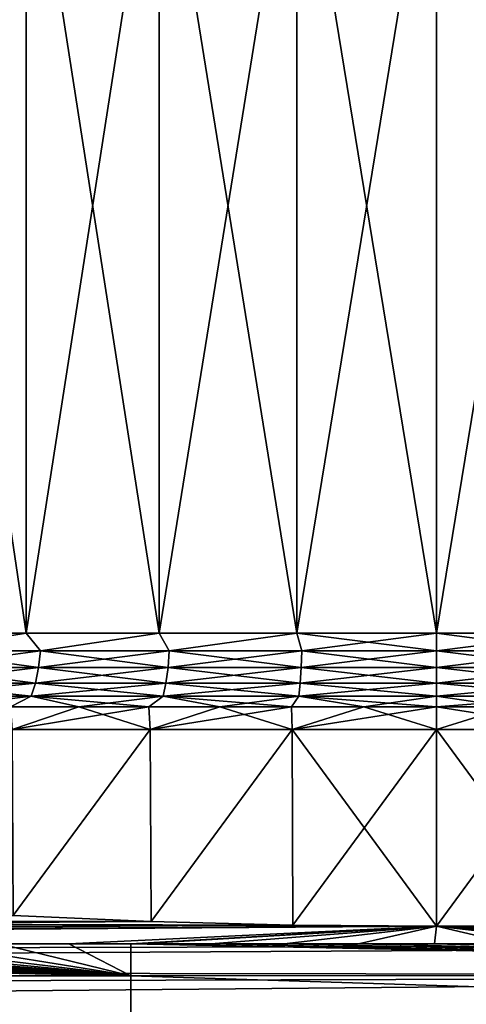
# Model space of a CAD drawing. Header units: metres. Extents: x -90 to 304, y -90 to 74.
# Tile 103 of 256: x 56.08 to 60.28, y 12.47 to 21.73. Entities that reach past the tile are written whole.
import ezdxf

# ---------------------------------------------------------------- set-up
doc = ezdxf.new("R2010")
doc.units = ezdxf.units.M
doc.layers.add('solid_21662050_350', color=7, linetype='CONTINUOUS')

msp = doc.modelspace()

# ---------------------------------------------------------------- linework, layer by layer
at = {"layer": 'solid_21662050_350'}
for points in [[(54.952427, 15.961881, -9.181503), (54.952408, 24, -9.181491), (56.142979, 24, -9.741732)], [(56.142975, 15.961881, 9.741734), (56.142979, 24, 9.741732), (54.952408, 24, 9.181491)], [(54.952427, 15.961881, 9.181503), (56.142975, 15.961881, 9.741734), (54.952408, 24, 9.181491)], [(56.142975, 15.961881, -9.741734), (54.952427, 15.961881, -9.181503), (56.142979, 24, -9.741732)], [(56.142975, 15.961881, -9.741734), (56.142979, 24, -9.741732), (57.394379, 24, -10.148335)], [(57.394352, 15.961881, -10.148331), (56.142975, 15.961881, -9.741734), (57.394379, 24, -10.148335)], [(56.142975, 15.961881, 9.741734), (57.394352, 15.961881, 10.148331), (56.142979, 24, 9.741732)], [(57.394352, 15.961881, 10.148331), (57.394379, 24, 10.148335), (56.142979, 24, 9.741732)], [(57.394352, 15.961881, -10.148331), (57.394379, 24, -10.148335), (58.686852, 24, -10.394885)], [(58.686821, 15.961881, -10.394882), (57.394352, 15.961881, -10.148331), (58.686852, 24, -10.394885)], [(57.394352, 15.961881, 10.148331), (58.686821, 15.961881, 10.394882), (57.394379, 24, 10.148335)], [(58.686821, 15.961881, 10.394882), (58.686852, 24, 10.394885), (57.394379, 24, 10.148335)], [(58.686821, 15.961881, -10.394882), (60, 24, -10.4775), (60, 15.961881, -10.4775)], [(58.686821, 15.961881, -10.394882), (58.686852, 24, -10.394885), (60, 24, -10.4775)], [(58.686821, 15.961881, 10.394882), (60, 15.961881, 10.4775), (58.686852, 24, 10.394885)], [(58.686852, 24, 10.394885), (60, 15.961881, 10.4775), (60, 24, 10.4775)], [(61.313179, 15.961881, 10.394882), (61.313148, 24, 10.394885), (60, 24, 10.4775)], [(60, 15.961881, 10.4775), (61.313179, 15.961881, 10.394882), (60, 24, 10.4775)], [(60, 15.961881, -10.4775), (60, 24, -10.4775), (61.313148, 24, -10.394885)], [(61.313179, 15.961881, -10.394882), (60, 15.961881, -10.4775), (61.313148, 24, -10.394885)], [(55.122738, 15.795551, 9.292845), (56.142975, 15.961881, 9.741734), (54.952427, 15.961881, 9.181503)], [(55.122738, 15.795551, -9.292845), (54.952427, 15.961881, -9.181503), (56.142975, 15.961881, -9.741734)], [(56.278427, 15.795551, 9.812979), (56.142975, 15.961881, 9.741734), (55.122738, 15.795551, 9.292845)], [(55.122738, 15.795551, -9.292845), (56.142975, 15.961881, -9.741734), (56.278427, 15.795551, -9.812979)], [(56.278427, 15.795551, 9.812979), (57.394352, 15.961881, 10.148331), (56.142975, 15.961881, 9.741734)], [(56.278427, 15.795551, -9.812979), (56.142975, 15.961881, -9.741734), (57.394352, 15.961881, -10.148331)], [(57.488388, 15.795551, 10.190017), (57.394352, 15.961881, 10.148331), (56.278427, 15.795551, 9.812979)], [(56.278427, 15.795551, -9.812979), (57.394352, 15.961881, -10.148331), (57.488388, 15.795551, -10.190017)], [(57.488388, 15.795551, 10.190017), (58.686821, 15.961881, 10.394882), (57.394352, 15.961881, 10.148331)], [(57.488388, 15.795551, -10.190017), (57.394352, 15.961881, -10.148331), (58.686821, 15.961881, -10.394882)], [(58.73497, 15.795551, 10.418462), (58.686821, 15.961881, 10.394882), (57.488388, 15.795551, 10.190017)], [(57.488388, 15.795551, -10.190017), (58.686821, 15.961881, -10.394882), (58.73497, 15.795551, -10.418462)], [(58.73497, 15.795551, -10.418462), (58.686821, 15.961881, -10.394882), (60, 15.961881, -10.4775)], [(60, 15.795551, 10.494982), (60, 15.961881, 10.4775), (58.686821, 15.961881, 10.394882)], [(58.73497, 15.795551, 10.418462), (60, 15.795551, 10.494982), (58.686821, 15.961881, 10.394882)], [(58.73497, 15.795551, -10.418462), (60, 15.961881, -10.4775), (60, 15.795551, -10.494982)], [(60, 15.795551, -10.494982), (60, 15.961881, -10.4775), (61.313179, 15.961881, -10.394882)], [(60, 15.795551, -10.494982), (61.313179, 15.961881, -10.394882), (61.26503, 15.795551, -10.418462)], [(61.26503, 15.795551, 10.418462), (61.313179, 15.961881, 10.394882), (60, 15.961881, 10.4775)], [(61.26503, 15.795551, 10.418462), (60, 15.961881, 10.4775), (60, 15.795551, 10.494982)], [(56.278427, 15.795551, -9.812979), (56.260078, 15.636338, -9.861365), (55.09869, 15.636338, -9.338667)], [(55.122738, 15.795551, -9.292845), (56.278427, 15.795551, -9.812979), (55.09869, 15.636338, -9.338667)], [(55.122738, 15.795551, 9.292845), (55.09869, 15.636338, 9.338667), (56.260078, 15.636338, 9.861365)], [(56.278427, 15.795551, 9.812979), (55.122738, 15.795551, 9.292845), (56.260078, 15.636338, 9.861365)], [(57.488388, 15.795551, -10.190017), (57.476002, 15.636338, -10.240263), (56.260078, 15.636338, -9.861365)], [(56.278427, 15.795551, -9.812979), (57.488388, 15.795551, -10.190017), (56.260078, 15.636338, -9.861365)], [(56.278427, 15.795551, 9.812979), (56.260078, 15.636338, 9.861365), (57.476002, 15.636338, 10.240263)], [(57.488388, 15.795551, 10.190017), (56.278427, 15.795551, 9.812979), (57.476002, 15.636338, 10.240263)], [(58.73497, 15.795551, -10.418462), (58.728733, 15.636338, -10.469834), (57.476002, 15.636338, -10.240263)], [(57.488388, 15.795551, -10.190017), (58.73497, 15.795551, -10.418462), (57.476002, 15.636338, -10.240263)], [(57.488388, 15.795551, 10.190017), (57.476002, 15.636338, 10.240263), (58.728733, 15.636338, 10.469834)], [(58.73497, 15.795551, 10.418462), (57.488388, 15.795551, 10.190017), (58.728733, 15.636338, 10.469834)], [(58.73497, 15.795551, 10.418462), (58.728733, 15.636338, 10.469834), (60, 15.636338, 10.546732)], [(58.728733, 15.636338, -10.469834), (60, 15.795551, -10.494982), (60, 15.636338, -10.546732)], [(58.73497, 15.795551, -10.418462), (60, 15.795551, -10.494982), (58.728733, 15.636338, -10.469834)], [(58.73497, 15.795551, 10.418462), (60, 15.636338, 10.546732), (60, 15.795551, 10.494982)], [(60, 15.795551, 10.494982), (60, 15.636338, 10.546732), (61.271267, 15.636338, 10.469834)], [(61.26503, 15.795551, 10.418462), (60, 15.795551, 10.494982), (61.271267, 15.636338, 10.469834)], [(61.26503, 15.795551, -10.418462), (61.271267, 15.636338, -10.469834), (60, 15.636338, -10.546732)], [(60, 15.795551, -10.494982), (61.26503, 15.795551, -10.418462), (60, 15.636338, -10.546732)], [(56.260078, 15.636338, -9.861365), (56.230377, 15.491381, -9.939674), (55.059769, 15.491381, -9.412826)], [(55.09869, 15.636338, -9.338667), (56.260078, 15.636338, -9.861365), (55.059769, 15.491381, -9.412826)], [(55.09869, 15.636338, 9.338667), (55.059769, 15.491381, 9.412826), (56.230377, 15.491381, 9.939674)], [(56.260078, 15.636338, 9.861365), (55.09869, 15.636338, 9.338667), (56.230377, 15.491381, 9.939674)], [(57.476002, 15.636338, -10.240263), (57.455959, 15.491381, -10.321581), (56.230377, 15.491381, -9.939674)], [(56.260078, 15.636338, -9.861365), (57.476002, 15.636338, -10.240263), (56.230377, 15.491381, -9.939674)], [(56.260078, 15.636338, 9.861365), (56.230377, 15.491381, 9.939674), (57.455959, 15.491381, 10.321581)], [(57.476002, 15.636338, 10.240263), (56.260078, 15.636338, 9.861365), (57.455959, 15.491381, 10.321581)], [(58.728733, 15.636338, -10.469834), (58.718636, 15.491381, -10.552976), (57.455959, 15.491381, -10.321581)], [(57.476002, 15.636338, -10.240263), (58.728733, 15.636338, -10.469834), (57.455959, 15.491381, -10.321581)], [(57.476002, 15.636338, 10.240263), (57.455959, 15.491381, 10.321581), (58.718636, 15.491381, 10.552976)], [(58.728733, 15.636338, 10.469834), (57.476002, 15.636338, 10.240263), (58.718636, 15.491381, 10.552976)], [(58.728733, 15.636338, 10.469834), (58.718636, 15.491381, 10.552976), (60, 15.491381, 10.630484)], [(58.718636, 15.491381, -10.552976), (60, 15.636338, -10.546732), (60, 15.491381, -10.630484)], [(58.728733, 15.636338, -10.469834), (60, 15.636338, -10.546732), (58.718636, 15.491381, -10.552976)], [(58.728733, 15.636338, 10.469834), (60, 15.491381, 10.630484), (60, 15.636338, 10.546732)], [(60, 15.636338, 10.546732), (60, 15.491381, 10.630484), (61.281364, 15.491381, 10.552976)], [(61.271267, 15.636338, 10.469834), (60, 15.636338, 10.546732), (61.281364, 15.491381, 10.552976)], [(61.271267, 15.636338, -10.469834), (61.281364, 15.491381, -10.552976), (60, 15.491381, -10.630484)], [(60, 15.636338, -10.546732), (61.271267, 15.636338, -10.469834), (60, 15.491381, -10.630484)], [(56.230377, 15.491381, -9.939674), (56.190632, 15.367028, -10.044477), (55.007679, 15.367028, -9.512073)], [(55.059769, 15.491381, -9.412826), (56.230377, 15.491381, -9.939674), (55.007679, 15.367028, -9.512073)], [(55.059769, 15.491381, 9.412826), (55.007679, 15.367028, 9.512073), (56.190632, 15.367028, 10.044477)], [(56.230377, 15.491381, 9.939674), (55.059769, 15.491381, 9.412826), (56.190632, 15.367028, 10.044477)], [(57.455959, 15.491381, -10.321581), (57.429134, 15.367028, -10.430409), (56.190632, 15.367028, -10.044477)], [(56.230377, 15.491381, -9.939674), (57.455959, 15.491381, -10.321581), (56.190632, 15.367028, -10.044477)], [(56.230377, 15.491381, 9.939674), (56.190632, 15.367028, 10.044477), (57.429134, 15.367028, 10.430409)], [(57.455959, 15.491381, 10.321581), (56.230377, 15.491381, 9.939674), (57.429134, 15.367028, 10.430409)], [(58.718636, 15.491381, -10.552976), (58.705128, 15.367028, -10.664244), (57.429134, 15.367028, -10.430409)], [(57.455959, 15.491381, -10.321581), (58.718636, 15.491381, -10.552976), (57.429134, 15.367028, -10.430409)], [(57.455959, 15.491381, 10.321581), (57.429134, 15.367028, 10.430409), (58.705128, 15.367028, 10.664244)], [(58.718636, 15.491381, 10.552976), (57.455959, 15.491381, 10.321581), (58.705128, 15.367028, 10.664244)], [(58.718636, 15.491381, 10.552976), (58.705128, 15.367028, 10.664244), (60, 15.367028, 10.742569)], [(58.705128, 15.367028, -10.664244), (60, 15.491381, -10.630484), (60, 15.367028, -10.742569)], [(58.718636, 15.491381, -10.552976), (60, 15.491381, -10.630484), (58.705128, 15.367028, -10.664244)], [(58.718636, 15.491381, 10.552976), (60, 15.367028, 10.742569), (60, 15.491381, 10.630484)], [(60, 15.491381, 10.630484), (60, 15.367028, 10.742569), (61.294872, 15.367028, 10.664244)], [(61.281364, 15.491381, 10.552976), (60, 15.491381, 10.630484), (61.294872, 15.367028, 10.664244)], [(61.281364, 15.491381, -10.552976), (61.294872, 15.367028, -10.664244), (60, 15.367028, -10.742569)], [(60, 15.491381, -10.630484), (61.281364, 15.491381, -10.552976), (60, 15.367028, -10.742569)], [(55.007679, 15.367028, -9.512073), (56.190632, 15.367028, -10.044477), (55.368603, 15.26906, -9.842264)], [(56.190632, 15.367028, 10.044477), (55.007679, 15.367028, 9.512073), (55.995743, 15.26906, 10.113651)], [(56.190632, 15.367028, -10.044477), (55.995747, 15.26906, -10.113651), (55.368603, 15.26906, -9.842264)], [(56.190632, 15.367028, 10.044477), (55.995743, 15.26906, 10.113651), (56.638691, 15.26906, 10.345125)], [(56.190632, 15.367028, -10.044477), (56.638695, 15.26906, -10.345125), (55.995747, 15.26906, -10.113651)], [(56.190632, 15.367028, -10.044477), (57.429134, 15.367028, -10.430409), (56.638695, 15.26906, -10.345125)], [(56.190632, 15.367028, 10.044477), (56.638691, 15.26906, 10.345125), (57.294907, 15.26906, 10.535771)], [(57.429134, 15.367028, 10.430409), (56.190632, 15.367028, 10.044477), (57.294907, 15.26906, 10.535771)], [(57.429134, 15.367028, -10.430409), (57.294907, 15.26906, -10.535771), (56.638695, 15.26906, -10.345125)], [(57.429134, 15.367028, -10.430409), (57.9618, 15.26906, -10.684837), (57.294907, 15.26906, -10.535771)], [(57.429134, 15.367028, 10.430409), (57.294907, 15.26906, 10.535771), (57.961796, 15.26906, 10.684836)], [(57.429134, 15.367028, -10.430409), (58.705128, 15.367028, -10.664244), (57.9618, 15.26906, -10.684837)], [(57.429134, 15.367028, 10.430409), (57.961796, 15.26906, 10.684836), (58.636723, 15.26906, 10.791732)], [(58.705128, 15.367028, 10.664244), (57.429134, 15.367028, 10.430409), (58.636723, 15.26906, 10.791732)], [(58.705128, 15.367028, -10.664244), (58.636726, 15.26906, -10.791733), (57.9618, 15.26906, -10.684837)], [(58.705128, 15.367028, 10.664244), (58.636723, 15.26906, 10.791732), (59.31702, 15.26906, 10.856037)], [(58.705128, 15.367028, -10.664244), (59.317024, 15.26906, -10.856037), (58.636726, 15.26906, -10.791733)], [(58.705128, 15.367028, 10.664244), (59.31702, 15.26906, 10.856037), (60, 15.26906, 10.8775)], [(58.705128, 15.367028, 10.664244), (60, 15.26906, 10.8775), (60, 15.367028, 10.742569)], [(58.705128, 15.367028, -10.664244), (60, 15.367028, -10.742569), (59.317024, 15.26906, -10.856037)], [(60, 15.367028, -10.742569), (60, 15.26906, -10.8775), (59.317024, 15.26906, -10.856037)], [(60, 15.367028, 10.742569), (60, 15.26906, 10.8775), (60.682976, 15.26906, 10.856037)], [(61.294872, 15.367028, 10.664244), (60, 15.367028, 10.742569), (60.682976, 15.26906, 10.856037)], [(61.294872, 15.367028, -10.664244), (60.68298, 15.26906, -10.856037), (60, 15.26906, -10.8775)], [(60, 15.367028, -10.742569), (61.294872, 15.367028, -10.664244), (60, 15.26906, -10.8775)], [(56.638691, 15.26906, 10.345125), (55.995743, 15.26906, 10.113651), (56.010689, 15.053997, 10.51893)], [(55.995747, 15.26906, -10.113651), (56.638695, 15.26906, -10.345125), (56.010689, 15.053997, -10.51893)], [(57.294907, 15.26906, -10.535771), (57.307606, 15.053997, -10.923072), (56.010689, 15.053997, -10.51893)], [(56.638695, 15.26906, -10.345125), (57.294907, 15.26906, -10.535771), (56.010689, 15.053997, -10.51893)], [(56.638691, 15.26906, 10.345125), (56.010689, 15.053997, 10.51893), (57.307606, 15.053997, 10.923072)], [(57.294907, 15.26906, 10.535771), (56.638691, 15.26906, 10.345125), (57.307606, 15.053997, 10.923072)], [(57.294907, 15.26906, -10.535771), (57.9618, 15.26906, -10.684837), (57.307606, 15.053997, -10.923072)], [(57.961796, 15.26906, 10.684836), (57.294907, 15.26906, 10.535771), (57.307606, 15.053997, 10.923072)], [(58.636726, 15.26906, -10.791733), (58.643837, 15.053997, -11.16796), (57.307606, 15.053997, -10.923072)], [(57.9618, 15.26906, -10.684837), (58.636726, 15.26906, -10.791733), (57.307606, 15.053997, -10.923072)], [(57.961796, 15.26906, 10.684836), (57.307606, 15.053997, 10.923072), (58.643837, 15.053997, 11.16796)], [(58.636723, 15.26906, 10.791732), (57.961796, 15.26906, 10.684836), (58.643837, 15.053997, 11.16796)], [(59.31702, 15.26906, 10.856037), (58.636723, 15.26906, 10.791732), (58.643837, 15.053997, 11.16796)], [(58.636726, 15.26906, -10.791733), (59.317024, 15.26906, -10.856037), (58.643837, 15.053997, -11.16796)], [(59.31702, 15.26906, 10.856037), (58.643837, 15.053997, 11.16796), (60, 15.053997, 11.25)], [(60, 15.26906, -10.8775), (60, 15.053997, -11.25), (58.643837, 15.053997, -11.16796)], [(59.317024, 15.26906, -10.856037), (60, 15.26906, -10.8775), (58.643837, 15.053997, -11.16796)], [(59.31702, 15.26906, 10.856037), (60, 15.053997, 11.25), (60, 15.26906, 10.8775)], [(60, 15.26906, 10.8775), (60, 15.053997, 11.25), (61.356163, 15.053997, 11.16796)], [(60.682976, 15.26906, 10.856037), (60, 15.26906, 10.8775), (61.356163, 15.053997, 11.16796)], [(60.68298, 15.26906, -10.856037), (61.356163, 15.053997, -11.16796), (60, 15.053997, -11.25)], [(60, 15.26906, -10.8775), (60.68298, 15.26906, -10.856037), (60, 15.053997, -11.25)], [(56.010689, 15.053997, -10.51893), (57.307606, 15.053997, -10.923072), (56.021828, 13.304876, -10.523149)], [(57.307606, 15.053997, 10.923072), (56.010689, 15.053997, 10.51893), (56.021843, 13.304875, 10.523153)], [(57.307606, 15.053997, -10.923072), (57.317238, 13.250456, -10.925443), (56.021828, 13.304876, -10.523149)], [(57.307606, 15.053997, 10.923072), (56.021843, 13.304875, 10.523153), (57.317253, 13.250455, 10.925446)], [(57.307606, 15.053997, -10.923072), (58.643837, 15.053997, -11.16796), (57.317238, 13.250456, -10.925443)], [(58.643837, 15.053997, 11.16796), (57.307606, 15.053997, 10.923072), (57.317253, 13.250455, 10.925446)], [(58.643837, 15.053997, -11.16796), (58.64946, 13.216548, -11.168641), (57.317238, 13.250456, -10.925443)], [(58.643837, 15.053997, 11.16796), (57.317253, 13.250455, 10.925446), (58.649471, 13.216548, 11.168643)], [(58.643837, 15.053997, 11.16796), (58.649471, 13.216548, 11.168643), (60, 13.205034, 11.25)], [(58.643837, 15.053997, 11.16796), (60, 13.205034, 11.25), (60, 15.053997, 11.25)], [(58.643837, 15.053997, -11.16796), (60, 15.053997, -11.25), (58.64946, 13.216548, -11.168641)], [(60, 15.053997, -11.25), (60, 13.205034, -11.25), (58.64946, 13.216548, -11.168641)], [(60, 15.053997, 11.25), (60, 13.205034, 11.25), (61.35054, 13.216548, 11.168641)], [(61.356163, 15.053997, 11.16796), (60, 15.053997, 11.25), (61.35054, 13.216548, 11.168641)], [(61.356163, 15.053997, -11.16796), (61.350529, 13.216548, -11.168642), (60, 13.205034, -11.25)], [(60, 15.053997, -11.25), (61.356163, 15.053997, -11.16796), (60, 13.205034, -11.25)], [(56.021828, 13.304876, -10.523149), (57.317238, 13.250456, -10.925443), (28.029428, 13.293888, -10.605625)], [(60, 13.205034, -11.25), (33.414429, 13.040597, -12.352493), (28.029428, 13.293888, -10.605625)], [(58.64946, 13.216548, -11.168641), (60, 13.205034, -11.25), (28.029428, 13.293888, -10.605625)], [(57.317238, 13.250456, -10.925443), (58.64946, 13.216548, -11.168641), (28.029428, 13.293888, -10.605625)], [(57.317253, 13.250455, 10.925446), (56.021843, 13.304875, 10.523153), (28.332397, 13.040526, 12.352942)], [(58.649471, 13.216548, 11.168643), (57.317253, 13.250455, 10.925446), (28.332397, 13.040526, 12.352942)], [(58.649471, 13.216548, 11.168643), (28.332397, 13.040526, 12.352942), (60, 13.205034, 11.25)], [(60, 13.205034, 11.25), (28.332397, 13.040526, 12.352942), (71.5, 13.040526, 12.352942)], [(33.630379, 13.040589, -12.352538), (33.414429, 13.040597, -12.352493), (60, 13.205034, -11.25)], [(33.851116, 13.040543, -12.352838), (33.630379, 13.040589, -12.352538), (60, 13.205034, -11.25)], [(34.076721, 13.040515, -12.353017), (33.851116, 13.040543, -12.352838), (60, 13.205034, -11.25)], [(60, 13.205034, -11.25), (34.30711, 13.040511, -12.353041), (34.076721, 13.040515, -12.353017)], [(60, 13.205034, -11.25), (34.54229, 13.040506, -12.353073), (34.30711, 13.040511, -12.353041)], [(60, 13.205034, -11.25), (34.782448, 13.040503, -12.353096), (34.54229, 13.040506, -12.353073)], [(60, 13.205034, -11.25), (35.027767, 13.040504, -12.353089), (34.782448, 13.040503, -12.353096)], [(60, 13.205034, -11.25), (35.278111, 13.040512, -12.353036), (35.027767, 13.040504, -12.353089)], [(60, 13.205034, -11.25), (35.533497, 13.040524, -12.352957), (35.278111, 13.040512, -12.353036)], [(60, 13.205034, -11.25), (35.79417, 13.040535, -12.352884), (35.533497, 13.040524, -12.352957)], [(60, 13.205034, -11.25), (36.060349, 13.040543, -12.352839), (35.79417, 13.040535, -12.352884)], [(36.331841, 13.040538, -12.352868), (36.060349, 13.040543, -12.352839), (60, 13.205034, -11.25)], [(60, 13.205034, -11.25), (36.608711, 13.040532, -12.352907), (36.331841, 13.040538, -12.352868)], [(56.54274, 13.040526, -12.352942), (36.608711, 13.040532, -12.352907), (60, 13.205034, -11.25)], [(60, 13.205034, -11.25), (57.125317, 13.040526, -12.352942), (56.54274, 13.040526, -12.352942)], [(60, 13.205034, -11.25), (57.204708, 13.040526, -12.352942), (57.125317, 13.040526, -12.352942)], [(60, 13.205034, -11.25), (57.878944, 13.040526, -12.352942), (57.204708, 13.040526, -12.352942)], [(60, 13.205034, -11.25), (58.566154, 13.040526, -12.352942), (57.878944, 13.040526, -12.352942)], [(60, 13.205034, -11.25), (59.266716, 13.040526, -12.352942), (58.566154, 13.040526, -12.352942)], [(60, 13.205034, -11.25), (59.979954, 13.040526, -12.352942), (59.266716, 13.040526, -12.352942)], [(60, 13.205034, -11.25), (60.706463, 13.040526, -12.352942), (59.979954, 13.040526, -12.352942)], [(61.35054, 13.216548, 11.168641), (60, 13.205034, 11.25), (71.5, 13.040526, 12.352942)], [(60, 13.205034, -11.25), (61.350529, 13.216548, -11.168642), (71.5, 13.040526, -12.352942)], [(60, 13.205034, -11.25), (71.5, 13.040526, -12.352942), (70.574631, 13.040526, -12.352942)], [(60, 13.205034, -11.25), (61.446999, 13.040526, -12.352942), (60.706463, 13.040526, -12.352942)], [(60, 13.205034, -11.25), (62.201839, 13.040526, -12.352942), (61.446999, 13.040526, -12.352942)], [(60, 13.205034, -11.25), (62.970314, 13.040526, -12.352942), (62.201839, 13.040526, -12.352942)], [(60, 13.205034, -11.25), (63.753147, 13.040526, -12.352942), (62.970314, 13.040526, -12.352942)], [(60, 13.205034, -11.25), (64.551155, 13.040526, -12.352942), (63.753147, 13.040526, -12.352942)], [(60, 13.205034, -11.25), (65.364456, 13.040526, -12.352942), (64.551155, 13.040526, -12.352942)], [(60, 13.205034, -11.25), (66.192467, 13.040526, -12.352942), (65.364456, 13.040526, -12.352942)], [(60, 13.205034, -11.25), (67.036003, 13.040526, -12.352942), (66.192467, 13.040526, -12.352942)], [(60, 13.205034, -11.25), (67.895943, 13.040526, -12.352942), (67.036003, 13.040526, -12.352942)], [(60, 13.205034, -11.25), (68.772598, 13.040526, -12.352942), (67.895943, 13.040526, -12.352942)], [(60, 13.205034, -11.25), (69.665497, 13.040526, -12.352942), (68.772598, 13.040526, -12.352942)], [(60, 13.205034, -11.25), (70.574631, 13.040526, -12.352942), (69.665497, 13.040526, -12.352942)], [(28.580818, 12.94118, 12.904004), (71.5, 13.040526, 12.352942), (28.332397, 13.040526, 12.352942)], [(28.580818, 12.94118, 12.904004), (28.913357, 12.80512, 13.493319), (71.5, 13.040526, 12.352942)], [(71.5, 12.740004, 13.735601), (71.5, 13.040526, 12.352942), (28.913357, 12.80512, 13.493319)], [(56.54274, 13.040526, -12.352942), (55.892574, 13.040526, -12.352942), (36.608711, 13.040532, -12.352907)], [(57.125946, 12.740004, -13.735601), (42.736824, 13.040526, -12.352941), (43.035736, 13.040526, -12.352941)], [(42.737522, 12.740005, -13.735601), (42.736824, 13.040526, -12.352941), (57.125946, 12.740004, -13.735601)], [(57.125946, 12.740004, -13.735601), (43.035736, 13.040526, -12.352941), (43.4426, 13.040526, -12.352941)], [(57.125946, 12.740004, -13.735601), (43.4426, 13.040526, -12.352941), (43.857426, 13.040526, -12.352942)], [(57.125946, 12.740004, -13.735601), (43.857426, 13.040526, -12.352942), (44.280209, 13.040526, -12.352942)], [(57.125946, 12.740004, -13.735601), (44.280209, 13.040526, -12.352942), (44.710709, 13.040526, -12.352942)], [(57.125946, 12.740004, -13.735601), (44.710709, 13.040526, -12.352942), (45.149349, 13.040526, -12.352942)], [(57.125946, 12.740004, -13.735601), (45.149349, 13.040526, -12.352942), (45.596577, 13.040526, -12.352942)], [(57.125946, 12.740004, -13.735601), (45.596577, 13.040526, -12.352942), (46.052284, 13.040526, -12.352942)], [(57.125946, 12.740004, -13.735601), (46.052284, 13.040526, -12.352942), (46.5163, 13.040526, -12.352942)], [(57.125946, 12.740004, -13.735601), (46.5163, 13.040526, -12.352942), (46.989109, 13.040526, -12.352942)], [(57.125946, 12.740004, -13.735601), (46.989109, 13.040526, -12.352942), (47.471188, 13.040526, -12.352942)], [(57.125946, 12.740004, -13.735601), (47.471188, 13.040526, -12.352942), (47.962288, 13.040526, -12.352942)], [(57.125946, 12.740004, -13.735601), (47.962288, 13.040526, -12.352942), (48.462364, 13.040526, -12.352942)], [(57.125946, 12.740004, -13.735601), (48.462364, 13.040526, -12.352942), (48.971939, 13.040526, -12.352942)], [(57.125946, 12.740004, -13.735601), (48.971939, 13.040526, -12.352942), (49.491508, 13.040526, -12.352942)], [(57.125946, 12.740004, -13.735601), (49.491508, 13.040526, -12.352942), (50.020702, 13.040526, -12.352942)], [(57.125946, 12.740004, -13.735601), (50.020702, 13.040526, -12.352942), (50.559597, 13.040526, -12.352942)], [(57.125946, 12.740004, -13.735601), (50.559597, 13.040526, -12.352942), (51.108753, 13.040526, -12.352942)], [(57.125946, 12.740004, -13.735601), (51.108753, 13.040526, -12.352942), (51.668678, 13.040526, -12.352942)], [(57.125946, 12.740004, -13.735601), (51.668678, 13.040526, -12.352942), (52.238884, 13.040526, -12.352942)], [(57.125946, 12.740004, -13.735601), (52.238884, 13.040526, -12.352942), (52.81958, 13.040526, -12.352942)], [(57.125946, 12.740004, -13.735601), (52.81958, 13.040526, -12.352942), (53.411373, 13.040526, -12.352942)], [(57.125946, 12.740004, -13.735601), (53.411373, 13.040526, -12.352942), (54.014748, 13.040526, -12.352942)], [(57.125946, 12.740004, -13.735601), (54.014748, 13.040526, -12.352942), (54.629128, 13.040526, -12.352942)], [(57.125946, 12.740004, -13.735601), (54.629128, 13.040526, -12.352942), (55.254852, 13.040526, -12.352942)], [(57.125946, 12.740004, -13.735601), (55.254852, 13.040526, -12.352942), (55.892574, 13.040526, -12.352942)], [(57.125946, 12.740004, -13.735601), (55.892574, 13.040526, -12.352942), (56.54274, 13.040526, -12.352942)], [(57.125946, 12.740004, -13.735601), (56.54274, 13.040526, -12.352942), (57.125317, 13.040526, -12.352942)], [(71.5, 12.743814, -13.721967), (57.125317, 13.040526, -12.352942), (57.204708, 13.040526, -12.352942)], [(71.5, 12.743814, -13.721967), (57.125946, 12.740004, -13.735601), (57.125317, 13.040526, -12.352942)], [(71.5, 12.743814, -13.721967), (57.204708, 13.040526, -12.352942), (57.878944, 13.040526, -12.352942)], [(71.5, 12.743814, -13.721967), (57.878944, 13.040526, -12.352942), (58.566154, 13.040526, -12.352942)], [(71.5, 12.743814, -13.721967), (58.566154, 13.040526, -12.352942), (59.266716, 13.040526, -12.352942)], [(71.5, 12.743814, -13.721967), (59.266716, 13.040526, -12.352942), (59.979954, 13.040526, -12.352942)], [(71.5, 12.743814, -13.721967), (59.979954, 13.040526, -12.352942), (60.706463, 13.040526, -12.352942)], [(71.5, 12.740004, 13.735601), (28.913357, 12.80512, 13.493319), (29.358606, 12.61742, 14.145152)], [(71.5, 12.740004, 13.735601), (29.358606, 12.61742, 14.145152), (29.947939, 12.358655, 14.874595)], [(71.5, 12.278282, 15.074586), (71.5, 12.740004, 13.735601), (29.947939, 12.358655, 14.874595)], [(42.737522, 12.740005, -13.735601), (57.125946, 12.740004, -13.735601), (57.125946, 12.278822, -15.073277)], [(42.737526, 12.278822, -15.073277), (42.737522, 12.740005, -13.735601), (57.125946, 12.278822, -15.073277)], [(71.5, 12.743814, -13.721967), (71.5, 12.283671, -15.061495), (57.125946, 12.740004, -13.735601)], [(71.5, 12.283671, -15.061495), (57.125946, 12.278822, -15.073277), (57.125946, 12.740004, -13.735601)]]:
    msp.add_3dface(points, dxfattribs=at)

doc.saveas('drawing.dxf')
